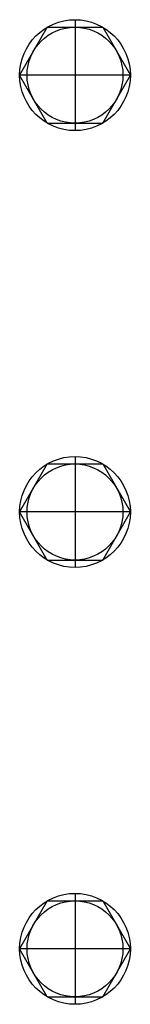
# Model space of a CAD drawing. Header units: metres. Extents: x 70279.8 to 70377.7, y 409251.8 to 409331.5.
# Tile 181 of 244: x 70323.8683 to 70323.8937, y 409324.7873 to 409325.0127. Entities that reach past the tile are written whole.
import ezdxf

# ---------------------------------------------------------------- set-up
doc = ezdxf.new("R2010")
doc.units = ezdxf.units.M
doc.linetypes.add('TRATTOPUNTO', pattern=[25.4, 12.7, -6.35, 0, -6.35])

# ---------------------------------------------------------------- blocks, each defined once
blk = doc.blocks.new('A$C22F33A84')
at = {"color": 0, "linetype": 'Continuous'}
for p, q in [((1.7, 19.05), (12.7, 25.4)), ((23.7, 19.05), (12.7, 25.4)), ((1.7, 6.35), (1.7, 19.05)), ((23.7, 6.35), (23.7, 19.05)), ((1.7, 6.35), (12.7, 0)), ((23.7, 6.35), (12.7, 0))]:
    blk.add_line(p, q, dxfattribs=at)
blk.add_circle((12.7, 12.7), 12.7)
blk.add_circle((12.7, 12.7), 11, dxfattribs=at)
blk = doc.blocks.new('Reactor_20170118')
at = {"color": 7, "linetype": 'TRATTOPUNTO', "ltscale": 0.1}
for p, q in [((581, 412.7), (581, 387.3)), ((593.7, 400), (568.3, 400)), ((581, 312.7), (581, 287.3)), ((593.7, 300), (568.3, 300)), ((581, 212.7), (581, 187.3)), ((593.7, 200), (568.3, 200))]:
    blk.add_line(p, q, dxfattribs=at)
at = {"color": 7, "rotation": 270}
for p in [(568.3, 412.7), (568.3, 312.7), (568.3, 212.7)]:
    blk.add_blockref('A$C22F33A84', p, dxfattribs=at)

msp = doc.modelspace()

# ---------------------------------------------------------------- block references
at = {"xscale": 0.001, "yscale": 0.001, "zscale": 0.001}
msp.add_blockref('Reactor_20170118', (70323.3, 409324.6), dxfattribs=at)

doc.saveas('drawing.dxf')
